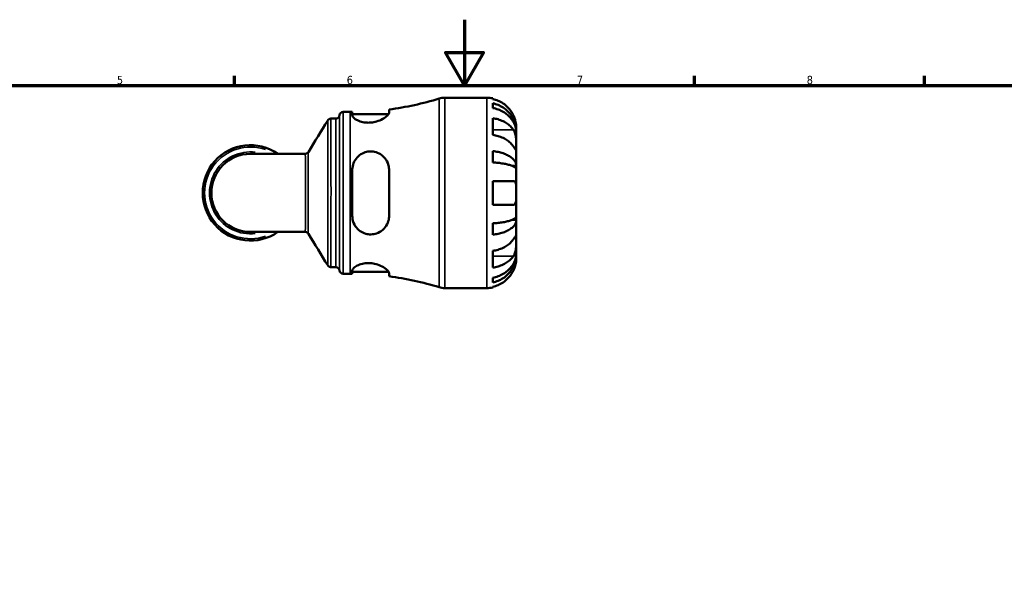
# Model space of a CAD drawing. Header units: millimetres. Extents: x 0 to 905, y 0 to 823.
# Tile 4 of 6: x 285 to 585, y 419 to 594. Entities that reach past the tile are written whole.
import ezdxf

# ---------------------------------------------------------------- set-up
doc = ezdxf.new("R2010")
doc.units = ezdxf.units.MM
for name, color, linetype, lineweight in [('Border (ISO)', 7, 'Continuous', 70), ('Visible (ISO)', 7, 'Continuous', 50), ('Visible Narrow (ISO)', 7, 'Continuous', 35)]:
    doc.layers.add(name, color=color, linetype=linetype, lineweight=lineweight)
doc.styles.add('Note Text (ISO)', font='tahoma.ttf')

# ---------------------------------------------------------------- blocks, each defined once
blk = doc.blocks.new('Borders Default Border')
at = {"layer": 'Border (ISO)'}
for p, q in [((350.4166793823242, 574.000015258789), (350.4166793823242, 576.8999862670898)), ((490.5833435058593, 574.000015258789), (490.5833435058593, 576.8999862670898)), ((560.6666564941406, 574.000015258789), (560.6666564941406, 576.8999862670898))]:
    blk.add_line(p, q, dxfattribs=at)
at = {"layer": 'Border (ISO)', "flags": 128}
for points in [[(420.4999923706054, 594.0000152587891), (420.4999923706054, 574.000015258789), (414.7264862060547, 584.000015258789), (426.2734985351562, 584.000015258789), (420.4999923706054, 574.000015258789)], [(20, 20), (20, 574.000015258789), (820.999984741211, 574.000015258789), (820.999984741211, 20), (20, 20)]]:
    blk.add_lwpolyline(points, dxfattribs=at)
at = {"layer": 'Border (ISO)', "color": 232, "true_color": 0xca0064, "char_height": 2.5, "attachment_point": 7, "style": 'Note Text (ISO)'}
for s, insert in [('5', (314.6429940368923, 574.3473257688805)), ('6', (384.6603272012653, 574.3473257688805)), ('7', (454.7676605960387, 574.3999999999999)), ('8', (524.8089938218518, 574.3432739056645))]:
    blk.add_mtext(s, dxfattribs=dict(at, insert=insert))

msp = doc.modelspace()

# ---------------------------------------------------------------- linework, layer by layer
at = {"layer": 'Visible (ISO)'}
for p, q in [((414.5271813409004, 570.2379836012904), (427.3190840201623, 570.2379836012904)), ((429.1190840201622, 570.0561466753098), (429.1190840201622, 569.8304043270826)), ((429.1190840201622, 568.5227083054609), (429.1190840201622, 567.0897918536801)), ((383.5940840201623, 565.8879836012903), (385.6740840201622, 565.8879836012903)), ((386.3540840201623, 565.8904949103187), (386.3540840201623, 564.8639166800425)), ((386.3540840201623, 565.2479836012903), (397.4124270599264, 565.2479836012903)), ((397.5540840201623, 565.6633840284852), (397.5540840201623, 566.6576961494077)), ((429.1190840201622, 564.0014625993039), (429.1190840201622, 558.9102937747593)), ((379.8449983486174, 563.8579836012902), (381.2922803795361, 563.8579836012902)), ((436.3190840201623, 559.9510286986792), (436.3190840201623, 561.2379836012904)), ((436.3190840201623, 559.9510286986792), (436.3013129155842, 559.9510286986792)), ((436.3190840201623, 559.4611939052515), (436.3190840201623, 559.9510286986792)), ((436.3190840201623, 555.3801192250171), (436.3190840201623, 559.4611939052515)), ((436.3190840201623, 549.479015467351), (436.3190840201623, 555.3801192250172)), ((371.982008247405, 553.1364336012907), (355.3190840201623, 553.1364336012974)), ((429.1190840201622, 553.9726030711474), (429.1190840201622, 550.5132367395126)), ((436.3190840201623, 549.479015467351), (434.9937756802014, 549.479015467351)), ((436.3190840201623, 548.2964496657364), (436.3190840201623, 549.479015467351)), ((386.3540840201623, 548.2779836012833), (386.3540840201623, 534.1979836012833)), ((397.5540840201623, 534.1979836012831), (397.5540840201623, 548.2779836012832)), ((436.3190840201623, 541.2379836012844), (436.3190840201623, 548.2964496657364)), ((429.1190840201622, 544.8379836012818), (429.1190840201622, 537.6379836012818)), ((436.3190840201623, 534.1795175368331), (436.3190840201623, 541.2379836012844)), ((436.3190840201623, 532.9969517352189), (436.3190840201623, 534.1795175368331)), ((429.1190840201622, 531.9627304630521), (429.1190840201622, 528.503364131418)), ((436.3190840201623, 532.9969517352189), (434.9937756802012, 532.9969517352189)), ((436.3190840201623, 527.0958479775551), (436.3190840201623, 532.9969517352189)), ((355.3190840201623, 529.3395336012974), (371.982008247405, 529.3395336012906)), ((436.3190840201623, 523.0147732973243), (436.3190840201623, 527.0958479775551)), ((429.1190840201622, 523.565673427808), (429.1190840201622, 518.4745046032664)), ((436.3190840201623, 522.5249385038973), (436.3013129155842, 522.5249385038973)), ((436.3190840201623, 522.5249385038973), (436.3190840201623, 523.0147732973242)), ((436.3190840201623, 521.2379836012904), (436.3190840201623, 522.5249385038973)), ((379.8449983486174, 518.6179836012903), (381.2922803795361, 518.6179836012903)), ((383.5940840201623, 516.5879836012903), (385.6740840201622, 516.5879836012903)), ((386.3540840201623, 517.612050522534), (386.3540840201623, 516.5854722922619)), ((386.3540840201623, 517.2279836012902), (397.4124270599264, 517.2279836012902)), ((397.5540840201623, 515.8182710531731), (397.5540840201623, 516.8125831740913)), ((429.1190840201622, 515.3861753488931), (429.1190840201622, 513.9532588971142)), ((414.5271813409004, 512.2379836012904), (427.3190840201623, 512.2379836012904)), ((429.1190840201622, 512.6455628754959), (429.1190840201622, 512.4198205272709))]:
    msp.add_line(p, q, dxfattribs=at)
for centre, radius, start, end in [((385.6740840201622, 657.9527795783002), 92.0647959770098, 277.414095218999, 287.1471105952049), ((414.5271813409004, 564.4379836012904), 5.800000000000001, 90, 107.1471105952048), ((427.3190840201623, 561.2379836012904), 9.000000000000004, 78.46304096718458, 90), ((381.2922803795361, 565.0179836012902), 1.16, 270, 352.8192442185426), ((383.5940840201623, 564.7279836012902), 1.16, 90, 172.8192442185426), ((385.6740840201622, 657.9527795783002), 92.06479597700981, 270.0000000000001, 270.423196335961), ((355.3190840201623, 541.2379836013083), 14.54255, 54.90319877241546, 305.0968012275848), ((355.3190840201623, 541.2379836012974), 11.89845, 90, 270), ((381.2922803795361, 517.4579836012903), 1.16, 7.180755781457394, 90), ((383.5940840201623, 517.7479836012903), 1.16, 187.1807557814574, 270), ((385.6740840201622, 424.5231876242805), 92.0647959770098, 89.57680366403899, 90), ((385.6740840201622, 424.5231876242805), 92.06479597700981, 72.85288940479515, 82.58590478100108), ((414.5271813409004, 518.0379836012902), 5.800000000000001, 252.8528894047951, 270), ((427.3190840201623, 521.2379836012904), 9.000000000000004, 270.0000000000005, 281.5369590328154)]:
    msp.add_arc(centre, radius, start, end, dxfattribs=at)
for points, knots in [([(435.4431157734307, 564.8379836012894), (435.2604141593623, 565.225653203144), (435.0408695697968, 565.6182738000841), (434.4553360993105, 566.5001970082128), (434.063628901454, 566.9725534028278), (433.2768729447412, 567.7632214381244), (432.8099076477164, 568.1548907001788), (431.8037454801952, 568.8305996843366), (431.2645371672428, 569.1146223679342), (430.2546220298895, 569.5346629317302), (429.6936026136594, 569.7122053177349), (429.1190840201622, 569.8304043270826)], [4.427884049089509, 4.427884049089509, 4.427884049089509, 4.427884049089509, 4.551246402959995, 4.551246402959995, 4.719132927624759, 4.719132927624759, 4.885869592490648, 4.885869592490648, 5.052606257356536, 5.052606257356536, 5.214004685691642, 5.214004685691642, 5.214004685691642, 5.214004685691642]), ([(429.1190840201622, 568.522708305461), (429.6962262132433, 568.4083338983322), (430.2599592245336, 568.2362261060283), (431.2721556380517, 567.8297231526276), (431.811482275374, 567.5555541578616), (432.8181966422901, 566.9031434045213), (433.2855884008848, 566.524907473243), (434.0714680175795, 565.7627191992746), (434.4621591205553, 565.3083711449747), (435.1357961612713, 564.3301039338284), (435.4187526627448, 563.8061915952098), (435.8450027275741, 562.8077786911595), (436.0271782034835, 562.2411242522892), (436.26421014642, 561.0833512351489), (436.3190840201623, 560.4922359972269), (436.3190840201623, 559.9510286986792)], [0.1707460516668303, 0.1707460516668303, 0.1707460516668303, 0.1707460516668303, 0.3328400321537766, 0.3328400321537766, 0.4994943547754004, 0.4994943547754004, 0.6661486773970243, 0.6661486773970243, 0.833208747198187, 0.833208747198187, 1.00026881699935, 1.00026881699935, 1.167972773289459, 1.167972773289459, 1.335676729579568, 1.335676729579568, 1.335676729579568, 1.335676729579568]), ([(436.3190840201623, 559.4611939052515), (436.3190840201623, 559.9428559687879), (436.26421014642, 560.4689349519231), (436.0271782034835, 561.4993263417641), (435.8450027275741, 562.0036357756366), (435.4187526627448, 562.8922003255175), (435.1357961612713, 563.3584702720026), (434.4621591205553, 564.2291056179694), (434.0714680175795, 564.6334649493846), (433.2855884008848, 565.3117950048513), (432.8181966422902, 565.6484162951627), (431.811482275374, 566.22904687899), (431.2721556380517, 566.473050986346), (430.2599592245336, 566.8348292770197), (429.6962262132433, 566.9880012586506), (429.1190840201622, 567.08979185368)], [4.014250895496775, 4.014250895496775, 4.014250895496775, 4.014250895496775, 4.181954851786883, 4.181954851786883, 4.349658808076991, 4.349658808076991, 4.516718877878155, 4.516718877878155, 4.683778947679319, 4.683778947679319, 4.850433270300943, 4.850433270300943, 5.017087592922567, 5.017087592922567, 5.179181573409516, 5.179181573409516, 5.179181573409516, 5.179181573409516]), ([(397.5540840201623, 565.6633840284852), (397.5540840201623, 565.595657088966), (397.5392985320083, 565.5226160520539), (397.4322760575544, 565.2363516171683), (397.2530050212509, 564.9957972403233), (396.6531969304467, 564.4188136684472), (396.1829655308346, 564.0742037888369), (395.0626734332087, 563.4554087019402), (394.423514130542, 563.1780715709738), (393.1791828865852, 562.8183504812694), (392.6125221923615, 562.7077643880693), (391.4947816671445, 562.6089755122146), (390.9628573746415, 562.6131807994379), (389.8468759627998, 562.7270542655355), (389.2882599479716, 562.8518587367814), (388.1782082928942, 563.2163872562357), (387.6642715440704, 563.4718073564), (386.851379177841, 564.0142211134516), (386.5660895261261, 564.3013352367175), (386.3814228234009, 564.6670596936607), (386.3540840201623, 564.768698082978), (386.3540840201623, 564.8639166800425)], [-1.976845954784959, -1.976845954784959, -1.976845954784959, -1.976845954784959, -1.903164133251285, -1.903164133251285, -1.705923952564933, -1.705923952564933, -1.45764775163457, -1.45764775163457, -1.224558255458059, -1.224558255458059, -1.048620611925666, -1.048620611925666, -0.8868322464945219, -0.8868322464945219, -0.6981746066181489, -0.6981746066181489, -0.4672608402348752, -0.4672608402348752, -0.223562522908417, -0.223562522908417, -0.1230578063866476, -0.1230578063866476, -0.1230578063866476, -0.1230578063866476]), ([(429.1190840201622, 564.0014625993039), (429.6936026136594, 563.9178832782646), (430.2546220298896, 563.7923418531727), (431.2645371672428, 563.4953283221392), (431.8037454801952, 563.2944939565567), (432.8099076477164, 562.8166955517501), (433.2768729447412, 562.5397435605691), (434.063628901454, 561.9806568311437), (434.4553360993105, 561.6466504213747), (435.0408695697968, 561.0230365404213), (435.2604141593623, 560.7454118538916), (435.4431157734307, 560.4712880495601)], [0.1707530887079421, 0.1707530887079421, 0.1707530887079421, 0.1707530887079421, 0.332151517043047, 0.332151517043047, 0.4988881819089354, 0.4988881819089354, 0.6656248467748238, 0.6656248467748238, 0.833511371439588, 0.833511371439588, 0.9568737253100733, 0.9568737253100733, 0.9568737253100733, 0.9568737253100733]), ([(436.3190840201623, 561.2379836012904), (436.3190840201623, 561.2379836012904), (436.3193215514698, 561.2707111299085), (436.317302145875, 561.405736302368), (436.314778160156, 561.5130557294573), (436.2924933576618, 561.8710899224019), (436.2640660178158, 562.1638100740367), (436.1570069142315, 562.7585899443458), (436.0970263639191, 563.0258370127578), (435.9586815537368, 563.5183645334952), (435.88979344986, 563.7341175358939), (435.7300103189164, 564.1773523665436), (435.639223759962, 564.4030827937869), (435.5083845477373, 564.6974900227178), (435.4761262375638, 564.7679395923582), (435.4431157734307, 564.8379836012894)], [-2.499132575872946, -2.499132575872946, -2.499132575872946, -2.499132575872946, -2.415054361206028, -2.415054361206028, -2.32384732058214, -2.32384732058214, -2.1841143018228, -2.1841143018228, -2.086747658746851, -2.086747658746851, -2.014406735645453, -2.014406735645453, -1.939942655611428, -1.939942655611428, -1.916375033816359, -1.916375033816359, -1.916375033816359, -1.916375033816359]), ([(378.8549051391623, 563.302443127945), (378.87279975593, 563.3317502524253), (378.8944799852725, 563.3645632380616), (378.9509552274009, 563.4385853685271), (378.9857220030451, 563.4799168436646), (379.0775114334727, 563.5701819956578), (379.1347246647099, 563.6193844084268), (379.2828978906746, 563.7165625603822), (379.3746368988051, 563.7645072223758), (379.5921917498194, 563.8358747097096), (379.7181034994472, 563.8579836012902), (379.8449983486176, 563.8579836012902)], [3.139528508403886, 3.139528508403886, 3.139528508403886, 3.139528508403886, 3.139943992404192, 3.139943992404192, 3.140359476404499, 3.140359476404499, 3.140774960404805, 3.140774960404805, 3.141190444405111, 3.141190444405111, 3.141605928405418, 3.141605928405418, 3.141605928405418, 3.141605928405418]), ([(435.4431157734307, 555.3801192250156), (435.2604141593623, 555.6542430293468), (435.0408695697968, 555.9318677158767), (434.4553360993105, 556.55548159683), (434.063628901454, 556.889488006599), (433.2768729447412, 557.4485747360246), (432.8099076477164, 557.7255267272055), (431.8037454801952, 558.2033251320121), (431.2645371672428, 558.4041594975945), (430.2546220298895, 558.701173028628), (429.6936026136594, 558.82671445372), (429.1190840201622, 558.9102937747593)], [4.427884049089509, 4.427884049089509, 4.427884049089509, 4.427884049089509, 4.551246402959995, 4.551246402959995, 4.719132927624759, 4.719132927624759, 4.885869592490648, 4.885869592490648, 5.052606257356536, 5.052606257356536, 5.214004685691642, 5.214004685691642, 5.214004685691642, 5.214004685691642]), ([(435.4431157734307, 560.4712880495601), (435.5021878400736, 560.3826568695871), (435.5587805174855, 560.2885815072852), (435.7091999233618, 560.0107273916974), (435.7962195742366, 559.8162414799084), (435.9524784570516, 559.3892890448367), (436.0200387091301, 559.1578707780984), (436.15382166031, 558.5777007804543), (436.207581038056, 558.2250926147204), (436.2890923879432, 557.4185531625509), (436.3059509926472, 556.9733130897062), (436.3208935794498, 556.1163618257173), (436.3190840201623, 555.716652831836), (436.3190840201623, 555.3801192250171)], [-0.5800480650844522, -0.5800480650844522, -0.5800480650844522, -0.5800480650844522, -0.5384523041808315, -0.5384523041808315, -0.4638379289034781, -0.4638379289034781, -0.3862639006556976, -0.3862639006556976, -0.2784026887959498, -0.2784026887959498, -0.1427791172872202, -0.1427791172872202, 0, 0, 0, 0]), ([(436.3190840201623, 555.3801192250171), (436.3190840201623, 555.196861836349), (436.3192588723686, 555.0339442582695), (436.3177881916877, 554.744873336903), (436.315987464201, 554.6229890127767), (436.3007722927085, 554.4012309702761), (436.2828568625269, 554.3323665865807), (436.2066573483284, 554.3203097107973), (436.1511349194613, 554.3702850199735), (436.0138556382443, 554.5421019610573), (435.9459320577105, 554.6366882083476), (435.7885861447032, 554.8641692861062), (435.7006149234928, 554.9947748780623), (435.5521141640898, 555.216659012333), (435.4987085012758, 555.2967084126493), (435.4431157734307, 555.3801192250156)], [0, 0, 0, 0, 0.0777495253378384, 0.0777495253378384, 0.1608191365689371, 0.1608191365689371, 0.2778379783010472, 0.2778379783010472, 0.3882896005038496, 0.3882896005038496, 0.4654295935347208, 0.4654295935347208, 0.5403542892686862, 0.5403542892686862, 0.5795320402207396, 0.5795320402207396, 0.5795320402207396, 0.5795320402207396]), ([(371.982008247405, 553.1364336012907), (372.1025773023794, 553.1364336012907), (372.223466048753, 553.156415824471), (372.4360326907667, 553.2233329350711), (372.5275831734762, 553.2691618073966), (372.6772464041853, 553.3641420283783), (372.736032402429, 553.413146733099), (372.8307883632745, 553.5040677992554), (372.8669848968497, 553.546210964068), (372.9258035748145, 553.6220623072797), (372.9484201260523, 553.6558965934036), (372.9670455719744, 553.6861600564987)], [-1.552365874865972, -1.552365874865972, -1.552365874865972, -1.552365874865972, -1.548568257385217, -1.548568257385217, -1.544770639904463, -1.544770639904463, -1.540973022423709, -1.540973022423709, -1.537175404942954, -1.537175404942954, -1.5333777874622, -1.5333777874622, -1.5333777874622, -1.5333777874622]), ([(386.3540840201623, 548.2779836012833), (386.3540840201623, 548.4885950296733), (386.3659629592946, 548.6985896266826), (386.4627008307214, 549.5543224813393), (386.6476054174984, 550.1789311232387), (387.2443141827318, 551.3889196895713), (387.6764081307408, 551.9624329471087), (388.6972953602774, 552.8806019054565), (389.2674418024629, 553.2382031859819), (390.4069406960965, 553.6875799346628), (390.9426823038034, 553.8135029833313), (392.0440128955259, 553.9044930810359), (392.5911196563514, 553.8678757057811), (393.7856327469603, 553.6135424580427), (394.4039206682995, 553.3555042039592), (395.6303158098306, 552.5777897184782), (396.2011073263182, 552.0121808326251), (397.0345142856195, 550.743955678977), (397.3178560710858, 550.053535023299), (397.5211521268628, 548.9762684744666), (397.5540840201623, 548.6287366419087), (397.5540840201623, 548.2779836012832)], [-1.956463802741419, -1.956463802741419, -1.956463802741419, -1.956463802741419, -1.890338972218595, -1.890338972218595, -1.685006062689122, -1.685006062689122, -1.458924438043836, -1.458924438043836, -1.251890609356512, -1.251890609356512, -1.085755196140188, -1.085755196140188, -0.9194052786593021, -0.9194052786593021, -0.710243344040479, -0.710243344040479, -0.4523347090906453, -0.4523347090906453, -0.213752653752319, -0.213752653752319, -0.1036387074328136, -0.1036387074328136, -0.1036387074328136, -0.1036387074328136]), ([(429.1190840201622, 553.9726030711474), (429.6962262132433, 553.9126438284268), (430.2599592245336, 553.8224186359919), (431.2721556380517, 553.6093149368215), (431.811482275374, 553.4655855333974), (432.8181966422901, 553.1235679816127), (433.2855884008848, 552.9252828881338), (434.0714680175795, 552.525715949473), (434.4621591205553, 552.2875301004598), (435.1357961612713, 551.7746866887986), (435.4187526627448, 551.500032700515), (435.8450027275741, 550.9766281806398), (436.0271782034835, 550.6795672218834), (436.26421014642, 550.072620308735), (436.3190840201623, 549.7627361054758), (436.3190840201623, 549.479015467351)], [0.1707460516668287, 0.1707460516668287, 0.1707460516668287, 0.1707460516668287, 0.3328400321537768, 0.3328400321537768, 0.4994943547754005, 0.4994943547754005, 0.6661486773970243, 0.6661486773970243, 0.8332087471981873, 0.8332087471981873, 1.00026881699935, 1.00026881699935, 1.167972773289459, 1.167972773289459, 1.335676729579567, 1.335676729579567, 1.335676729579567, 1.335676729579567]), ([(436.3190840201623, 548.2964496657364), (436.3190840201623, 548.4364153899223), (436.26421014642, 548.5892881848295), (436.0271782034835, 548.8887086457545), (435.8450027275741, 549.0352554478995), (435.4187526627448, 549.2934625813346), (435.1357961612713, 549.428955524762), (434.4621591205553, 549.681952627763), (434.0714680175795, 549.7994550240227), (433.2855884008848, 549.9965703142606), (432.8181966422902, 550.0943887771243), (431.811482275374, 550.2631136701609), (431.2721556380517, 550.3340185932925), (430.2599592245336, 550.4391474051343), (429.6962262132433, 550.4836575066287), (429.1190840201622, 550.5132367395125)], [4.014250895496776, 4.014250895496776, 4.014250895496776, 4.014250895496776, 4.181954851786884, 4.181954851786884, 4.349658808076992, 4.349658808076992, 4.516718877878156, 4.516718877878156, 4.68377894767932, 4.68377894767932, 4.850433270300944, 4.850433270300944, 5.017087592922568, 5.017087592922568, 5.179181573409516, 5.179181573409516, 5.179181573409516, 5.179181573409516]), ([(429.1190840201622, 544.8379836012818), (429.6936026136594, 544.8379836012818), (430.2546220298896, 544.8379836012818), (431.2645371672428, 544.837983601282), (431.8037454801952, 544.8379836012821), (432.8099076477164, 544.8379836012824), (433.2768729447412, 544.8379836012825), (434.063628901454, 544.8379836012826), (434.4553360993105, 544.8379836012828), (435.0408695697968, 544.8379836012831), (435.2604141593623, 544.8379836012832), (435.4431157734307, 544.8379836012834)], [0.1707530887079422, 0.1707530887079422, 0.1707530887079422, 0.1707530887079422, 0.3321515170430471, 0.3321515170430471, 0.4988881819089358, 0.4988881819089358, 0.6656248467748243, 0.6656248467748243, 0.8335113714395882, 0.8335113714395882, 0.9568737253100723, 0.9568737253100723, 0.9568737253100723, 0.9568737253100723]), ([(435.4431157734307, 544.8379836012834), (435.5105331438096, 544.8379836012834), (435.5746531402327, 544.8294614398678), (435.7244090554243, 544.7859608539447), (435.8050731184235, 544.7404631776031), (435.9538682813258, 544.6027497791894), (436.0196333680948, 544.5076425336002), (436.1534243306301, 544.2170391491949), (436.207745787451, 543.9989924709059), (436.2892500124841, 543.4169408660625), (436.3059842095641, 543.0383075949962), (436.3209029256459, 542.184153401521), (436.3190840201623, 541.713253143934), (436.3190840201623, 541.2379836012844)], [-0.5764764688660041, -0.5764764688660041, -0.5764764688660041, -0.5764764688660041, -0.529686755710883, -0.529686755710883, -0.4605402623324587, -0.4605402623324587, -0.385624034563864, -0.385624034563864, -0.2773082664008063, -0.2773082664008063, -0.1425808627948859, -0.1425808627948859, 0, 0, 0, 0]), ([(436.3190840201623, 541.2379836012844), (436.3190840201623, 540.957722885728), (436.3193215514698, 540.6784515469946), (436.317302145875, 540.1101249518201), (436.314778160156, 539.8249812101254), (436.2924933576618, 539.1468534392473), (436.2640660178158, 538.7845344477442), (436.1570069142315, 538.2819077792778), (436.0970263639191, 538.1117133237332), (435.9586815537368, 537.8805449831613), (435.88979344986, 537.8039982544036), (435.7300103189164, 537.691525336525), (435.6392237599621, 537.6573350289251), (435.5083845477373, 537.640027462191), (435.4761262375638, 537.6379836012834), (435.4431157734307, 537.6379836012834)], [-2.499132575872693, -2.499132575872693, -2.499132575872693, -2.499132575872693, -2.415054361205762, -2.415054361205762, -2.323847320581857, -2.323847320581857, -2.184114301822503, -2.184114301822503, -2.08674765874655, -2.08674765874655, -2.014406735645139, -2.014406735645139, -1.939942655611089, -1.939942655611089, -1.916375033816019, -1.916375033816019, -1.916375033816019, -1.916375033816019]), ([(435.4431157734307, 537.6379836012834), (435.2604141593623, 537.6379836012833), (435.0408695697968, 537.637983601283), (434.4553360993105, 537.6379836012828), (434.063628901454, 537.6379836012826), (433.2768729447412, 537.6379836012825), (432.8099076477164, 537.6379836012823), (431.8037454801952, 537.6379836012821), (431.2645371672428, 537.6379836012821), (430.2546220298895, 537.637983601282), (429.6936026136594, 537.6379836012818), (429.1190840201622, 537.6379836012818)], [4.427884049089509, 4.427884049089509, 4.427884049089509, 4.427884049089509, 4.551246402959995, 4.551246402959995, 4.719132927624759, 4.719132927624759, 4.885869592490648, 4.885869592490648, 5.052606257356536, 5.052606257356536, 5.214004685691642, 5.214004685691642, 5.214004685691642, 5.214004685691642]), ([(397.5540840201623, 534.1979836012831), (397.5540840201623, 533.9630038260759), (397.5392985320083, 533.7293298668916), (397.4322760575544, 532.87956978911), (397.2530050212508, 532.2878891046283), (396.6531969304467, 531.057940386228), (396.1829655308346, 530.44867909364), (395.0626734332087, 529.4853915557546), (394.423514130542, 529.1166581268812), (393.1791828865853, 528.7046223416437), (392.6125221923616, 528.6064205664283), (391.4947816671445, 528.5912191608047), (390.9628573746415, 528.6605097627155), (389.8468759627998, 528.972205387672), (389.2882599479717, 529.2361861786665), (388.1782082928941, 529.9966555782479), (387.6642715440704, 530.526619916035), (386.851379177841, 531.7683460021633), (386.5660895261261, 532.488350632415), (386.3814228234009, 533.5605166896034), (386.3540840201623, 533.8784341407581), (386.3540840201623, 534.1979836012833)], [-1.976845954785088, -1.976845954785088, -1.976845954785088, -1.976845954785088, -1.903164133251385, -1.903164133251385, -1.705923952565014, -1.705923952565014, -1.457647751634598, -1.457647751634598, -1.224558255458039, -1.224558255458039, -1.048620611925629, -1.048620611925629, -0.8868322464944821, -0.8868322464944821, -0.6981746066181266, -0.6981746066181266, -0.4672608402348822, -0.4672608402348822, -0.2235625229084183, -0.2235625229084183, -0.1230578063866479, -0.1230578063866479, -0.1230578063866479, -0.1230578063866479]), ([(429.1190840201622, 531.9627304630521), (429.6962262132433, 531.9923096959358), (430.2599592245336, 532.0368197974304), (431.2721556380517, 532.1419486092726), (431.811482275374, 532.2128535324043), (432.8181966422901, 532.3815784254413), (433.2855884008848, 532.4793968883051), (434.0714680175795, 532.6765121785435), (434.4621591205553, 532.7940145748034), (435.1357961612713, 533.0470116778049), (435.4187526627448, 533.1825046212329), (435.8450027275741, 533.4407117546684), (436.0271782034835, 533.5872585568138), (436.26421014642, 533.8866790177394), (436.3190840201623, 534.0395518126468), (436.3190840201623, 534.1795175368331)], [0.1707460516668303, 0.1707460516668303, 0.1707460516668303, 0.1707460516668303, 0.3328400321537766, 0.3328400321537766, 0.4994943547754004, 0.4994943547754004, 0.6661486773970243, 0.6661486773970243, 0.833208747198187, 0.833208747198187, 1.000268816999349, 1.000268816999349, 1.167972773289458, 1.167972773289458, 1.335676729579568, 1.335676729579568, 1.335676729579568, 1.335676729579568]), ([(436.3190840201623, 532.9969517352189), (436.3190840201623, 532.7132310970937), (436.26421014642, 532.4033468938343), (436.0271782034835, 531.7963999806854), (435.8450027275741, 531.4993390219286), (435.4187526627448, 530.975934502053), (435.1357961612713, 530.701280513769), (434.4621591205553, 530.1884371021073), (434.0714680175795, 529.9502512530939), (433.2855884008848, 529.5506843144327), (432.8181966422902, 529.3523992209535), (431.811482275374, 529.0103816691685), (431.2721556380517, 528.8666522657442), (430.2599592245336, 528.6535485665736), (429.6962262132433, 528.5633233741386), (429.1190840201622, 528.503364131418)], [4.014250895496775, 4.014250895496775, 4.014250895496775, 4.014250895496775, 4.181954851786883, 4.181954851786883, 4.349658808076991, 4.349658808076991, 4.516718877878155, 4.516718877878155, 4.683778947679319, 4.683778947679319, 4.850433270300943, 4.850433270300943, 5.017087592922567, 5.017087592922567, 5.179181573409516, 5.179181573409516, 5.179181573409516, 5.179181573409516]), ([(372.9670455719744, 528.7898071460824), (372.9484199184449, 528.8200709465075), (372.9258031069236, 528.85390558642), (372.866983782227, 528.9297575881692), (372.8307868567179, 528.9719010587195), (372.7360300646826, 529.0628225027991), (372.6772436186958, 529.1118272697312), (372.5275798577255, 529.2068071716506), (372.436029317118, 529.2526356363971), (372.2234636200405, 529.3195518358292), (372.1025759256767, 529.3395336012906), (371.982008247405, 529.3395336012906)], [1.53338789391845, 1.53338789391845, 1.53338789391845, 1.53338789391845, 1.537185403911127, 1.537185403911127, 1.540982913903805, 1.540982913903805, 1.544780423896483, 1.544780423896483, 1.54857793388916, 1.54857793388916, 1.552375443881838, 1.552375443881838, 1.552375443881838, 1.552375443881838]), ([(435.4431157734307, 527.0958479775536), (435.5021878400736, 527.1844791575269), (435.5587805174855, 527.2693011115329), (435.7091999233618, 527.4939530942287), (435.7962195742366, 527.6230318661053), (435.9524784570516, 527.8485191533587), (436.0200387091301, 527.9422369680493), (436.15382166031, 528.1080842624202), (436.207581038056, 528.1555450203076), (436.2890923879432, 528.1425715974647), (436.3059509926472, 528.0512253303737), (436.3208935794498, 527.698617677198), (436.3190840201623, 527.4323815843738), (436.3190840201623, 527.0958479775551)], [-0.5800480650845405, -0.5800480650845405, -0.5800480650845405, -0.5800480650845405, -0.5384523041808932, -0.5384523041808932, -0.463837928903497, -0.463837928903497, -0.3862639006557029, -0.3862639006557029, -0.2784026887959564, -0.2784026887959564, -0.1427791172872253, -0.1427791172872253, 0, 0, 0, 0]), ([(429.1190840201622, 523.565673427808), (429.6936026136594, 523.6492527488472), (430.2546220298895, 523.7747941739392), (431.2645371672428, 524.071807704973), (431.8037454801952, 524.2726420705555), (432.8099076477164, 524.7504404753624), (433.2768729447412, 525.0273924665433), (434.063628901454, 525.5864791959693), (434.4553360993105, 525.9204856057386), (435.0408695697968, 526.5440994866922), (435.2604141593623, 526.8217241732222), (435.4431157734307, 527.0958479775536)], [0.1707530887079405, 0.1707530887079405, 0.1707530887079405, 0.1707530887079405, 0.3321515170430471, 0.3321515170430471, 0.4988881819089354, 0.4988881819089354, 0.6656248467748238, 0.6656248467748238, 0.8335113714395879, 0.8335113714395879, 0.9568737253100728, 0.9568737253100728, 0.9568737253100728, 0.9568737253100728]), ([(436.3190840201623, 527.0958479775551), (436.3190840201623, 526.9125905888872), (436.3192588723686, 526.7100947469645), (436.3177881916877, 526.2587613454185), (436.315987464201, 526.0092366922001), (436.3007722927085, 525.380896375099), (436.2828568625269, 524.9955992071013), (436.2066573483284, 524.241843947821), (436.1511349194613, 523.8809323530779), (436.0138556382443, 523.2956063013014), (435.9459320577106, 523.0663049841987), (435.7885861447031, 522.6414995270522), (435.7006149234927, 522.4472803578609), (435.5521141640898, 522.1763351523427), (435.4987085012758, 522.0880899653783), (435.4431157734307, 522.0046791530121)], [0, 0, 0, 0, 0.0777495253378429, 0.0777495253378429, 0.1608191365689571, 0.1608191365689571, 0.2778379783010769, 0.2778379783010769, 0.3882896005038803, 0.3882896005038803, 0.4654295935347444, 0.4654295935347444, 0.5403542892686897, 0.5403542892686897, 0.5795320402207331, 0.5795320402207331, 0.5795320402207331, 0.5795320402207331]), ([(429.1190840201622, 515.3861753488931), (429.6962262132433, 515.4879659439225), (430.2599592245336, 515.6411379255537), (431.2721556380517, 516.0029162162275), (431.811482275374, 516.2469203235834), (432.8181966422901, 516.8275509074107), (433.2855884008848, 517.1641721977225), (434.0714680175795, 517.8425022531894), (434.4621591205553, 518.2468615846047), (435.1357961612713, 519.1174969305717), (435.4187526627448, 519.5837668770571), (435.8450027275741, 520.4723314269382), (436.0271782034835, 520.976640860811), (436.26421014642, 522.0070322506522), (436.3190840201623, 522.5331112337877), (436.3190840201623, 523.0147732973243)], [0.1707460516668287, 0.1707460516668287, 0.1707460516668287, 0.1707460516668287, 0.3328400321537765, 0.3328400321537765, 0.4994943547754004, 0.4994943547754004, 0.6661486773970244, 0.6661486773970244, 0.8332087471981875, 0.8332087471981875, 1.00026881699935, 1.00026881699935, 1.167972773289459, 1.167972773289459, 1.335676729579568, 1.335676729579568, 1.335676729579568, 1.335676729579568]), ([(436.3190840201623, 522.5249385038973), (436.3190840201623, 521.9837312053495), (436.26421014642, 521.3926159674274), (436.0271782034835, 520.2348429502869), (435.8450027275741, 519.6681885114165), (435.4187526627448, 518.6697756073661), (435.1357961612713, 518.1458632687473), (434.4621591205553, 517.1675960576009), (434.0714680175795, 516.713248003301), (433.2855884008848, 515.9510597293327), (432.8181966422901, 515.5728237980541), (431.811482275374, 514.9204130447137), (431.2721556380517, 514.6462440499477), (430.2599592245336, 514.2397410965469), (429.6962262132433, 514.0676333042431), (429.1190840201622, 513.9532588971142)], [4.014250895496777, 4.014250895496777, 4.014250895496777, 4.014250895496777, 4.181954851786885, 4.181954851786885, 4.349658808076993, 4.349658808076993, 4.516718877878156, 4.516718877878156, 4.683778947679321, 4.683778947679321, 4.850433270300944, 4.850433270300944, 5.017087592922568, 5.017087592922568, 5.179181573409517, 5.179181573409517, 5.179181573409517, 5.179181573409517]), ([(435.4431157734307, 522.0046791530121), (435.2604141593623, 521.7305553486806), (435.0408695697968, 521.4529306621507), (434.4553360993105, 520.8293167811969), (434.063628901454, 520.4953103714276), (433.2768729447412, 519.9362236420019), (432.8099076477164, 519.6592716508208), (431.8037454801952, 519.1814732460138), (431.2645371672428, 518.9806388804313), (430.2546220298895, 518.6836253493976), (429.6936026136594, 518.5580839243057), (429.1190840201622, 518.4745046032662)], [4.427884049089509, 4.427884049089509, 4.427884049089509, 4.427884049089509, 4.551246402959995, 4.551246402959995, 4.719132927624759, 4.719132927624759, 4.885869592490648, 4.885869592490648, 5.052606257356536, 5.052606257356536, 5.214004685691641, 5.214004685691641, 5.214004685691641, 5.214004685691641]), ([(379.844998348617, 518.6179836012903), (379.7212274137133, 518.6179836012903), (379.5983344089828, 518.6389726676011), (379.3819221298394, 518.7082182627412), (379.2892260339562, 518.7558809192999), (379.139400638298, 518.852934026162), (379.0814805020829, 518.9022702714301), (378.9885731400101, 518.9928858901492), (378.9533846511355, 519.0344361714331), (378.8962459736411, 519.1088676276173), (378.8743222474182, 519.1418744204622), (378.8557885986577, 519.1720789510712), (378.8553456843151, 519.1728025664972), (378.8549051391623, 519.1735240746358)], [6.283188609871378, 6.283188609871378, 6.283188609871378, 6.283188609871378, 6.283593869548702, 6.283593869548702, 6.284009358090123, 6.284009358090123, 6.284424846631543, 6.284424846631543, 6.284840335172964, 6.284840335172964, 6.285255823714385, 6.285255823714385, 6.285266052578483, 6.285266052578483, 6.285266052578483, 6.285266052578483]), ([(386.3540840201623, 517.6120505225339), (386.3540840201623, 517.6748080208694), (386.3659629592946, 517.740367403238), (386.4627008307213, 518.019677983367), (386.6476054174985, 518.2531663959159), (387.2443141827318, 518.7505388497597), (387.6764081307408, 519.014394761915), (388.6972953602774, 519.4505067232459), (389.2674418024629, 519.6267328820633), (390.4069406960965, 519.8224768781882), (390.9426823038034, 519.8637279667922), (392.0440128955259, 519.8364342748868), (392.5911196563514, 519.7681866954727), (393.7856327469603, 519.5086472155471), (394.4039206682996, 519.294704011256), (395.6303158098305, 518.7416032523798), (396.2011073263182, 518.3869512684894), (397.0345142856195, 517.7248609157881), (397.3178560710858, 517.4155134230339), (397.5211521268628, 517.0265653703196), (397.5540840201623, 516.9136788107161), (397.5540840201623, 516.8125831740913)], [-1.956463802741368, -1.956463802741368, -1.956463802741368, -1.956463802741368, -1.890338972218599, -1.890338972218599, -1.68500606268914, -1.68500606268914, -1.458924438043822, -1.458924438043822, -1.251890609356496, -1.251890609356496, -1.085755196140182, -1.085755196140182, -0.919405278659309, -0.919405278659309, -0.710243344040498, -0.710243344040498, -0.4523347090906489, -0.4523347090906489, -0.2137526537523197, -0.2137526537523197, -0.103638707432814, -0.103638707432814, -0.103638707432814, -0.103638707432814]), ([(435.4431157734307, 517.6379836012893), (435.5105331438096, 517.7810346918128), (435.5746531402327, 517.9254522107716), (435.7244090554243, 518.2848894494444), (435.8050731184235, 518.4992729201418), (435.9538682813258, 518.9403204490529), (436.0196333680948, 519.1643091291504), (436.1534243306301, 519.6901438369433), (436.207745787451, 519.9761345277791), (436.2892500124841, 520.5385797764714), (436.3059842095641, 520.7877420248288), (436.3209029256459, 521.1438587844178), (436.3190840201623, 521.2379836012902), (436.3190840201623, 521.2379836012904)], [-0.5764764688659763, -0.5764764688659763, -0.5764764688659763, -0.5764764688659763, -0.5296867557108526, -0.5296867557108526, -0.4605402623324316, -0.4605402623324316, -0.3856240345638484, -0.3856240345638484, -0.2773082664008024, -0.2773082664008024, -0.1425808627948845, -0.1425808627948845, 0, 0, 0, 0]), ([(429.1190840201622, 512.6455628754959), (429.6936026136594, 512.7637618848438), (430.2546220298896, 512.9413042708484), (431.2645371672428, 513.3613448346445), (431.8037454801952, 513.6453675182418), (432.8099076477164, 514.3210765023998), (433.2768729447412, 514.7127457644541), (434.063628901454, 515.5034137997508), (434.4553360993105, 515.9757701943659), (435.0408695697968, 516.8576934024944), (435.2604141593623, 517.2503139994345), (435.4431157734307, 517.6379836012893)], [0.1707530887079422, 0.1707530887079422, 0.1707530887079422, 0.1707530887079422, 0.3321515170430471, 0.3321515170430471, 0.4988881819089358, 0.4988881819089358, 0.6656248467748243, 0.6656248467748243, 0.8335113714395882, 0.8335113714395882, 0.9568737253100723, 0.9568737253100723, 0.9568737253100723, 0.9568737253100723])]:
    msp.add_open_spline(points, degree=3, knots=knots, dxfattribs=at)
for points in [[(372.9670455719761, 553.6861600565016), (374.936040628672, 556.885471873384), (376.8957162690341, 560.0937579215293), (378.854905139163, 563.3024431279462)], [(378.8549051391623, 519.1735240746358), (376.8957162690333, 522.382209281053), (374.9360406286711, 525.5904953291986), (372.967045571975, 528.7898071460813)]]:
    msp.add_open_spline(points, degree=3, dxfattribs=at)
at = {"layer": 'Visible Narrow (ISO)'}
for p, q in [((412.8171898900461, 512.849652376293), (412.8171898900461, 569.6263148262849)), ((414.5271813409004, 569.880945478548), (414.5271813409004, 512.59502172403)), ((427.3190840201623, 512.59502172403), (427.3190840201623, 569.880945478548)), ((382.4431821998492, 564.5819975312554), (382.4431821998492, 517.8939696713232)), ((383.5940840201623, 565.5845011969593), (383.5940840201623, 516.8914660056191)), ((385.6740840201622, 516.8914660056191), (385.6740840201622, 565.5845011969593)), ((381.2922803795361, 518.8964733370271), (381.2922803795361, 563.5794938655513)), ((435.1269141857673, 560.4712880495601), (429.4352856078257, 560.4712880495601)), ((435.1269141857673, 522.0046791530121), (429.4352856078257, 522.0046791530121))]:
    msp.add_line(p, q, dxfattribs=at)
for centre, radius, start, end in [((355.3190840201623, 541.237983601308), 13.96255, 70.60351818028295, 289.3964818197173), ((355.3190840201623, 541.2379836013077), 12.47845, 83.21623857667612, 276.7837614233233)]:
    msp.add_arc(centre, radius, start, end, dxfattribs=at)
for points, knots in [([(378.8557488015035, 563.0312281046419), (378.8563945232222, 562.5913629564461), (378.8569492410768, 561.6217511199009), (378.858013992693, 558.291265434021), (378.8584572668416, 555.5878780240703), (378.859037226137, 549.3720103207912), (378.8591886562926, 545.9122157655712), (378.859244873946, 538.7723673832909), (378.8591408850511, 535.0954733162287), (378.8586523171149, 528.4625339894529), (378.8582620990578, 525.5268000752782), (378.8571989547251, 521.3358297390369), (378.8565444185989, 519.9830602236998), (378.8557490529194, 519.4439915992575)], [3.296815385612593, 3.296815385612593, 3.296815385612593, 3.296815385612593, 3.678569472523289, 3.678569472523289, 4.181276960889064, 4.181276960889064, 4.659454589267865, 4.659454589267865, 5.154519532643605, 5.154519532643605, 5.658173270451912, 5.658173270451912, 6.127979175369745, 6.127979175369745, 6.127979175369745, 6.127979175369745]), ([(379.8489691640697, 518.8964760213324), (379.852623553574, 519.4487112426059), (379.8554370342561, 520.8297762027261), (379.8599322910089, 525.116331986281), (379.8615170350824, 528.1275683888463), (379.8634942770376, 534.933573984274), (379.8639063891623, 538.7074233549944), (379.8636814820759, 546.0353420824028), (379.8630793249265, 549.5861453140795), (379.8607196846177, 555.9634274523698), (379.8589053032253, 558.7356832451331), (379.8543478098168, 562.1398089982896), (379.8519352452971, 563.1285611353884), (379.8489689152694, 563.5786903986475)], [-6.12610947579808, -6.12610947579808, -6.12610947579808, -6.12610947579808, -5.658173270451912, -5.658173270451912, -5.154519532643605, -5.154519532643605, -4.659454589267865, -4.659454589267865, -4.181276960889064, -4.181276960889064, -3.678569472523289, -3.678569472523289, -3.298685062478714, -3.298685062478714, -3.298685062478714, -3.298685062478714]), ([(372.010970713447, 552.9951737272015), (372.0239452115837, 552.8679454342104), (372.0363885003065, 552.6538615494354), (372.0764412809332, 551.6007496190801), (372.0992979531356, 550.303587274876), (372.1303765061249, 547.0407303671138), (372.1395874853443, 545.1263848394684), (372.1468051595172, 541.0178760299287), (372.1442748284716, 538.8219240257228), (372.1262839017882, 534.7976611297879), (372.1102417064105, 532.9949630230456), (372.0668821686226, 530.5307577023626), (372.0405891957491, 529.7732887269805), (372.0110729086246, 529.4793652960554)], [-1.397128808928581, -1.397128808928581, -1.397128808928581, -1.397128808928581, -1.184211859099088, -1.184211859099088, -0.6530163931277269, -0.6530163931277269, -0.1546070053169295, -0.1546070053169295, 0.3680402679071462, 0.3680402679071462, 0.910416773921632, 0.910416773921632, 1.397138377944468, 1.397138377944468, 1.397138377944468, 1.397138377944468]), ([(372.9511126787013, 528.9642426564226), (372.9375497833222, 529.2903675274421), (372.9315280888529, 530.0678911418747), (372.9232635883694, 532.6031665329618), (372.9220562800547, 534.491134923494), (372.9207003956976, 538.7066854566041), (372.9206301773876, 541.0074158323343), (372.9210590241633, 545.3116672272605), (372.9215126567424, 547.3170987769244), (372.9252644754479, 550.7337588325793), (372.9285331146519, 552.0910534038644), (372.9412426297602, 553.1645650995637), (372.9454631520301, 553.3761578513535), (372.9510509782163, 553.510566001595)], [-1.380049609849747, -1.380049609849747, -1.380049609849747, -1.380049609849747, -0.910416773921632, -0.910416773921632, -0.3680402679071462, -0.3680402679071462, 0.1546070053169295, 0.1546070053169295, 0.6530163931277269, 0.6530163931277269, 1.184211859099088, 1.184211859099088, 1.38003950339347, 1.38003950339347, 1.38003950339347, 1.38003950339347])]:
    msp.add_open_spline(points, degree=3, knots=knots, dxfattribs=at)

# ---------------------------------------------------------------- block references
msp.add_blockref('Borders Default Border', (0, 0))

doc.saveas('drawing.dxf')
